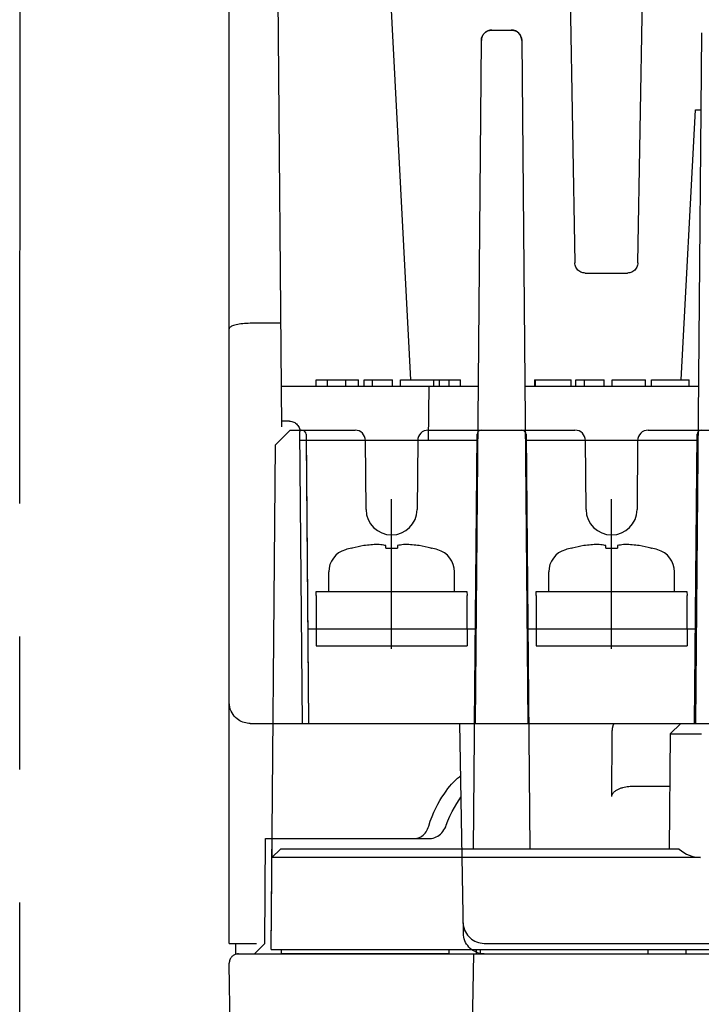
# Model space of a CAD drawing. Header units: millimetres. Extents: x 62 to 821, y -192 to 620.
# Tile 2 of 32: x 304 to 336, y -150 to -103. Entities that reach past the tile are written whole.
import ezdxf

# ---------------------------------------------------------------- set-up
doc = ezdxf.new("R2010")
doc.units = ezdxf.units.MM
doc.linetypes.add('PHANTOMX2', pattern=[127, 63.5, -12.7, 12.7, -12.7, 12.7, -12.7])
for name, color, linetype in [('10', 3, 'CONTINUOUS'), ('17', 6, 'CONTINUOUS'), ('18', 1, 'PHANTOMX2')]:
    doc.layers.add(name, color=color, linetype=linetype)

msp = doc.modelspace()

# ---------------------------------------------------------------- linework, layer by layer
at = {"layer": '10'}
for p, q in [((316.059, -122.763), (315.591, -69.122)), ((313.55, -147.428), (313.55, -77.428)), ((322.226, -120.528), (320.46, -86.828)), ((329.551, -86.828), (330.041, -114.937)), ((333.058, -114.937), (333.549, -86.828)), ((326.084, -103.828), (327.015, -103.828)), ((327.015, -103.828), (327.055, -103.829)), ((325.3, -136.928), (325.584, -104.324)), ((327.515, -104.324), (327.8, -136.928)), ((336.088, -103.959), (335.8, -136.928)), ((335.124, -120.528), (335.8, -107.628)), ((335.8, -107.628), (336.056, -107.628)), ((330.541, -115.428), (332.558, -115.428)), ((316.016, -117.828), (314.55, -117.828)), ((317.705, -120.828), (317.705, -120.528)), ((317.705, -120.528), (319.725, -120.528)), ((318.247, -120.828), (318.247, -120.528)), ((319.121, -120.828), (319.121, -120.528)), ((319.725, -120.828), (319.725, -120.528)), ((319.991, -120.828), (319.991, -120.528)), ((319.991, -120.528), (321.338, -120.528)), ((320.394, -120.828), (320.394, -120.528)), ((321.338, -120.828), (321.338, -120.528)), ((321.722, -120.828), (321.722, -120.528)), ((321.722, -120.528), (323.313, -120.528)), ((323.313, -120.828), (323.313, -120.528)), ((323.316, -120.828), (323.316, -120.528)), ((323.316, -120.528), (324.586, -120.528)), ((323.587, -120.828), (323.587, -120.528)), ((324.044, -120.828), (324.044, -120.528)), ((324.586, -120.828), (324.586, -120.528)), ((328.123, -120.528), (328.123, -120.828)), ((328.123, -120.528), (329.872, -120.528)), ((328.165, -120.828), (328.165, -120.528)), ((329.872, -120.828), (329.872, -120.528)), ((330.098, -120.828), (330.098, -120.528)), ((330.098, -120.528), (331.445, -120.528)), ((330.501, -120.828), (330.501, -120.528)), ((331.445, -120.828), (331.445, -120.528)), ((331.83, -120.828), (331.83, -120.528)), ((331.83, -120.528), (333.421, -120.528)), ((333.421, -120.828), (333.421, -120.528)), ((333.708, -120.828), (333.708, -120.528)), ((333.708, -120.528), (335.504, -120.528)), ((335.504, -120.828), (335.504, -120.528)), ((316.042, -120.828), (325.44, -120.828)), ((323.083, -120.828), (323.05, -123.428)), ((327.659, -120.828), (335.94, -120.828)), ((316.428, -122.504), (316.057, -122.504)), ((317.05, -136.928), (316.928, -122.999)), ((325.418, -123.428), (316.932, -123.428)), ((317.221, -123.428), (317.339, -136.928)), ((325.261, -136.928), (325.378, -123.428)), ((335.918, -123.428), (327.682, -123.428)), ((327.721, -123.428), (327.839, -136.928)), ((335.761, -136.928), (335.878, -123.428)), ((314.55, -136.928), (346.3, -136.928)), ((324.725, -146.945), (324.55, -136.928)), ((315.252, -147.428), (315.279, -142.428)), ((315.279, -142.428), (323.062, -142.428)), ((315.55, -147.728), (315.596, -142.428)), ((315.589, -143.328), (315.592, -142.928)), ((315.589, -143.328), (315.996, -142.928)), ((315.592, -142.928), (315.592, -142.928)), ((315.612, -143.327), (315.599, -143.328)), ((315.643, -143.327), (315.612, -143.327)), ((315.701, -143.327), (315.643, -143.327)), ((315.827, -143.327), (315.701, -143.327)), ((316.059, -143.326), (315.827, -143.327)), ((324.655, -142.928), (315.996, -142.928)), ((316.273, -143.327), (316.059, -143.326)), ((316.513, -143.327), (316.273, -143.327)), ((316.773, -143.327), (316.513, -143.327)), ((317.088, -143.328), (316.773, -143.327)), ((324.588, -143.328), (317.088, -143.328)), ((324.614, -143.328), (324.598, -143.328)), ((324.662, -143.327), (324.614, -143.328)), ((313.55, -147.428), (314.85, -147.428)), ((313.85, -147.428), (313.85, -147.928)), ((314.75, -147.928), (315.252, -147.428)), ((325.716, -147.428), (337.384, -147.428)), ((313.85, -147.928), (381.25, -147.928)), ((315.55, -147.728), (325.125, -147.728)), ((324.55, -147.715), (324.55, -147.728)), ((325.213, -147.928), (324.558, -185.437)), ((325.35, -147.928), (325.35, -147.854)), ((325.55, -147.928), (325.55, -147.912)), ((313.55, -148.428), (313.55, -148.378)), ((314.204, -185.928), (313.55, -148.428))]:
    msp.add_line(p, q, dxfattribs=at)
for points in [[(325.584, -104.324), (325.586, -104.284), (325.591, -104.246), (325.599, -104.208), (325.61, -104.17), (325.623, -104.134), (325.64, -104.099), (325.659, -104.065), (325.681, -104.033), (325.705, -104.002), (325.731, -103.974), (325.76, -103.947), (325.79, -103.923), (325.823, -103.902), (325.857, -103.883), (325.892, -103.866), (325.928, -103.853), (325.966, -103.842), (326.004, -103.834), (326.044, -103.83), (326.084, -103.828)], [(327.055, -103.829), (327.093, -103.834), (327.131, -103.842), (327.169, -103.852), (327.205, -103.865), (327.241, -103.882), (327.274, -103.9), (327.307, -103.922), (327.338, -103.946), (327.366, -103.972), (327.393, -104), (327.417, -104.031), (327.439, -104.063), (327.458, -104.096), (327.475, -104.131), (327.489, -104.168), (327.5, -104.205), (327.508, -104.244)], [(327.508, -104.244), (327.513, -104.283), (327.515, -104.324)], [(330.541, -115.428), (330.486, -115.425), (330.431, -115.416), (330.378, -115.401), (330.326, -115.38), (330.278, -115.353), (330.232, -115.321), (330.191, -115.285), (330.153, -115.244), (330.121, -115.199), (330.093, -115.151), (330.072, -115.1), (330.055, -115.046), (330.045, -114.992), (330.041, -114.937)], [(333.058, -114.937), (333.054, -114.992), (333.044, -115.046), (333.028, -115.1), (333.006, -115.151), (332.979, -115.199), (332.946, -115.244), (332.909, -115.285), (332.867, -115.321), (332.822, -115.353), (332.773, -115.38), (332.722, -115.401), (332.668, -115.416), (332.614, -115.425), (332.558, -115.428)], [(314.55, -117.828), (314.459, -117.829), (314.37, -117.832), (314.281, -117.837), (314.195, -117.845), (314.111, -117.854), (314.031, -117.865), (313.955, -117.878), (313.883, -117.893), (313.817, -117.91), (313.758, -117.928), (313.704, -117.947), (313.658, -117.968), (313.62, -117.99), (313.589, -118.013), (313.567, -118.036), (313.554, -118.06), (313.55, -118.084)], [(316.428, -122.504), (316.48, -122.506), (316.532, -122.514), (316.582, -122.528), (316.631, -122.546), (316.677, -122.57), (316.721, -122.598), (316.761, -122.631), (316.798, -122.667), (316.831, -122.708), (316.86, -122.751), (316.884, -122.797), (316.903, -122.845), (316.917, -122.896), (316.925, -122.947), (316.928, -122.999)], [(314.55, -136.928), (314.48, -136.926), (314.41, -136.918), (314.339, -136.906), (314.269, -136.888), (314.199, -136.864), (314.128, -136.835), (314.058, -136.799), (313.989, -136.756), (313.922, -136.706), (313.856, -136.648), (313.794, -136.582), (313.736, -136.509), (313.683, -136.427), (313.637, -136.337), (313.6, -136.242), (313.573, -136.14), (313.556, -136.035), (313.55, -135.928)], [(323.074, -141.828), (323.148, -141.599), (323.231, -141.379), (323.32, -141.169), (323.413, -140.97), (323.509, -140.784), (323.608, -140.609), (323.706, -140.448), (323.804, -140.3), (323.899, -140.165), (323.992, -140.042), (324.081, -139.931), (324.165, -139.832), (324.244, -139.745), (324.317, -139.669), (324.384, -139.604), (324.443, -139.549), (324.493, -139.505), (324.535, -139.471), (324.567, -139.447), (324.586, -139.433), (324.593, -139.428)], [(323.91, -141.794), (323.992, -141.576), (324.087, -141.354), (324.19, -141.141), (324.297, -140.939), (324.409, -140.748), (324.524, -140.57), (324.611, -140.445)], [(322.361, -142.428), (322.431, -142.425), (322.499, -142.414), (322.565, -142.397), (322.629, -142.374), (322.69, -142.344), (322.748, -142.308), (322.802, -142.266), (322.853, -142.218), (322.901, -142.164), (322.944, -142.106), (322.983, -142.042), (323.018, -141.975), (323.048, -141.903), (323.074, -141.828)], [(323.062, -142.428), (323.124, -142.426), (323.203, -142.416), (323.281, -142.399), (323.357, -142.375), (323.431, -142.344), (323.503, -142.306), (323.571, -142.261), (323.635, -142.209), (323.695, -142.15), (323.751, -142.086), (323.801, -142.016), (323.845, -141.942), (323.884, -141.862), (323.91, -141.794)], [(315.599, -143.328), (315.594, -143.328), (315.591, -143.328), (315.589, -143.328)], [(324.598, -143.328), (324.593, -143.328), (324.59, -143.328), (324.588, -143.328)], [(324.716, -146.445), (324.722, -146.537), (324.736, -146.627), (324.758, -146.715), (324.788, -146.802), (324.826, -146.885), (324.872, -146.964), (324.924, -147.039), (324.983, -147.108), (325.048, -147.172), (325.119, -147.23), (325.195, -147.281), (325.275, -147.325), (325.358, -147.362), (325.445, -147.391), (325.534, -147.411), (325.625, -147.424), (325.716, -147.428)], [(325.725, -147.928), (325.633, -147.924), (325.543, -147.911), (325.454, -147.891), (325.367, -147.862), (325.283, -147.825), (325.203, -147.781), (325.128, -147.73), (325.057, -147.672), (324.992, -147.608), (324.933, -147.539), (324.88, -147.464), (324.835, -147.385), (324.797, -147.302), (324.767, -147.215), (324.744, -147.127), (324.73, -147.037), (324.725, -146.945)], [(314, -147.928), (313.95, -147.931), (313.887, -147.942), (313.827, -147.962), (313.778, -147.987), (313.738, -148.012), (313.706, -148.037), (313.68, -148.062), (313.658, -148.085), (313.64, -148.107), (313.625, -148.128), (313.613, -148.148), (313.603, -148.166), (313.594, -148.183), (313.587, -148.199), (313.581, -148.213), (313.576, -148.227), (313.572, -148.239), (313.568, -148.251), (313.565, -148.261), (313.563, -148.271), (313.561, -148.28), (313.559, -148.288), (313.557, -148.296), (313.556, -148.304), (313.555, -148.31), (313.554, -148.317), (313.553, -148.323), (313.552, -148.329), (313.552, -148.335), (313.551, -148.34), (313.551, -148.345), (313.551, -148.35), (313.55, -148.355), (313.55, -148.36), (313.55, -148.364), (313.55, -148.369), (313.55, -148.373), (313.55, -148.378)]]:
    msp.add_lwpolyline(points, dxfattribs=at)
for centre, start, end in [((326.084, -104.328), 90, 179.5), ((327.015, -104.328), 0.5, 90)]:
    msp.add_arc(centre, 0.5, start, end, dxfattribs=at)
at = {"layer": '17'}
for p, q in [((315.76, -123.634), (316.466, -122.928)), ((316.466, -122.928), (319.554, -122.928)), ((317.219, -123.126), (317.339, -136.928)), ((323.045, -122.928), (330.054, -122.928)), ((325.208, -142.928), (325.381, -123.126)), ((327.719, -123.126), (327.891, -142.928)), ((333.545, -122.928), (340.554, -122.928)), ((335.761, -136.928), (335.881, -123.126)), ((320.083, -126.722), (320.054, -123.424)), ((322.545, -123.424), (322.517, -126.722)), ((330.583, -126.722), (330.554, -123.424)), ((333.045, -123.424), (333.017, -126.722)), ((315.55, -147.728), (315.76, -123.634)), ((321.3, -133.367), (321.3, -126.23)), ((331.8, -133.367), (331.8, -126.23)), ((319.399, -128.557), (319.42, -128.557)), ((321.019, -128.557), (321.019, -128.442)), ((321.019, -128.557), (321.579, -128.557)), ((321.019, -128.557), (321.299, -128.557)), ((321.579, -128.442), (321.579, -128.557)), ((323.178, -128.557), (323.199, -128.557)), ((329.899, -128.557), (329.92, -128.557)), ((331.519, -128.557), (331.519, -128.442)), ((331.519, -128.557), (332.079, -128.557)), ((331.519, -128.557), (331.799, -128.557)), ((332.079, -128.442), (332.079, -128.557)), ((333.678, -128.557), (333.699, -128.557)), ((318.299, -130.628), (318.299, -129.695)), ((324.299, -130.628), (324.299, -129.695)), ((328.799, -130.628), (328.799, -129.695)), ((334.799, -130.628), (334.799, -129.695)), ((317.7, -130.828), (317.699, -130.628)), ((317.699, -130.628), (324.899, -130.628)), ((324.899, -130.628), (324.9, -130.828)), ((328.2, -130.828), (328.199, -130.628)), ((328.199, -130.628), (335.399, -130.628)), ((335.399, -130.628), (335.4, -130.828)), ((317.7, -130.828), (317.7, -132.428)), ((324.9, -132.428), (324.9, -130.828)), ((328.2, -130.828), (328.2, -132.428)), ((335.4, -132.428), (335.4, -130.828)), ((325.3, -132.428), (317.3, -132.428)), ((317.7, -132.428), (317.7, -133.228)), ((324.9, -132.428), (317.7, -132.428)), ((324.9, -132.428), (324.9, -133.228)), ((335.8, -132.428), (327.8, -132.428)), ((328.2, -132.428), (328.2, -133.228)), ((335.4, -132.428), (328.2, -132.428)), ((335.4, -132.428), (335.4, -133.228)), ((317.7, -133.228), (324.9, -133.228)), ((328.2, -133.228), (335.4, -133.228)), ((315.644, -136.928), (325.261, -136.928)), ((327.839, -136.928), (337.956, -136.928)), ((335.102, -136.928), (334.598, -137.432)), ((335.102, -136.928), (334.598, -137.432)), ((331.805, -140.422), (331.831, -137.424)), ((334.598, -137.432), (334.55, -142.928)), ((332.765, -139.928), (334.576, -139.928)), ((315.589, -143.328), (315.592, -142.928)), ((315.589, -143.328), (315.996, -142.928)), ((315.592, -142.928), (315.592, -142.928)), ((335.026, -142.928), (315.996, -142.928)), ((324.588, -143.328), (317.088, -143.328)), ((336.046, -143.328), (324.588, -143.328)), ((324.614, -143.328), (324.598, -143.328)), ((324.652, -143.327), (324.614, -143.328)), ((324.753, -143.327), (324.652, -143.327)), ((324.97, -143.327), (324.753, -143.327)), ((325.175, -143.327), (324.97, -143.327)), ((325.582, -143.326), (325.175, -143.327)), ((326.006, -143.327), (325.582, -143.326)), ((326.621, -143.327), (326.006, -143.327)), ((315.55, -147.728), (379.55, -147.728)), ((316.05, -147.928), (316.048, -147.728)), ((324.05, -147.928), (316.05, -147.928)), ((324.05, -147.928), (324.052, -147.728)), ((324.55, -147.715), (324.55, -147.728)), ((325.35, -147.928), (325.35, -147.728)), ((325.35, -147.928), (335.35, -147.928)), ((325.55, -147.928), (325.548, -147.728)), ((333.55, -147.928), (333.552, -147.728)), ((335.35, -147.728), (335.35, -147.928))]:
    msp.add_line(p, q, dxfattribs=at)
for points in [[(324.598, -143.328), (324.593, -143.328), (324.59, -143.328), (324.588, -143.328)], [(327.588, -143.328), (327.512, -143.328), (327.437, -143.328), (326.621, -143.327)]]:
    msp.add_lwpolyline(points, dxfattribs=at)
for centre, radius, start, end in [((317.019, -123.128), 0.2, 0.5, 90), ((319.554, -123.428), 0.5, 0.5, 90), ((323.045, -123.428), 0.5, 90, 179.5), ((325.581, -123.128), 0.2, 90, 179.5), ((327.519, -123.128), 0.2, 0.5, 90), ((330.054, -123.428), 0.5, 0.5, 90), ((333.545, -123.428), 0.5, 90, 179.5), ((336.081, -123.128), 0.2, 90, 179.5), ((321.3, -126.711), 1.217, 180.5, 359.5), ((331.8, -126.711), 1.217, 180.5, 359.5), ((319.399, -129.695), 1.1, 105.9836, 180), ((321.299, -136.328), 8, 103.739, 105.9836), ((321.299, -136.328), 7.995, 99.4977, 103.5946), ((320.849, -134.366), 5.987, 92.017, 98.3522), ((321.749, -134.362), 5.983, 81.6446, 87.9822), ((321.299, -136.328), 7.995, 76.4054, 80.5023), ((321.299, -136.328), 8, 74.0164, 76.261), ((323.199, -129.695), 1.1, 0, 74.0164), ((329.899, -129.695), 1.1, 105.9836, 180), ((331.799, -136.328), 8, 103.739, 105.9836), ((331.799, -136.328), 7.995, 99.4977, 103.5946), ((331.349, -134.366), 5.987, 92.017, 98.3522), ((332.249, -134.362), 5.983, 81.6446, 87.9822), ((331.799, -136.328), 7.995, 76.4054, 80.5023), ((331.799, -136.328), 8, 74.0164, 76.261), ((333.699, -129.695), 1.1, 0, 74.0164), ((331.581, -137.421), 0.25, 359.5, 359.842)]:
    msp.add_arc(centre, radius, start, end, dxfattribs=at)
msp.add_ellipse((336.059, -141.841), major_axis=(1.391, 0.569), ratio=0.987628, start_param=-2.714545, end_param=-1.963514, dxfattribs=at)
for points, knots in [([(321.019, -128.442), (320.988, -128.434), (320.862, -128.406), (320.735, -128.388), (320.639, -128.383)], [0, 0, 0, 0, 0.252408, 1, 1, 1, 1]), ([(321.959, -128.383), (321.928, -128.385), (321.8, -128.395), (321.673, -128.419), (321.579, -128.442)], [0, 0, 0, 0, 0.248275, 1, 1, 1, 1]), ([(331.519, -128.442), (331.488, -128.434), (331.362, -128.406), (331.235, -128.388), (331.139, -128.383)], [0, 0, 0, 0, 0.252408, 1, 1, 1, 1]), ([(332.459, -128.383), (332.428, -128.385), (332.3, -128.395), (332.173, -128.419), (332.079, -128.442)], [0, 0, 0, 0, 0.248275, 1, 1, 1, 1]), ([(331.831, -137.422), (331.831, -137.389), (331.832, -137.325), (331.838, -137.247), (331.845, -137.187), (331.851, -137.146), (331.858, -137.107), (331.865, -137.071), (331.874, -137.039), (331.883, -137.01), (331.892, -136.986), (331.902, -136.966), (331.911, -136.951), (331.918, -136.942), (331.924, -136.937), (331.929, -136.933), (331.935, -136.93), (331.94, -136.928), (331.944, -136.928), (331.946, -136.928)], [0, 0, 0, 0, 0.186512, 0.365411, 0.449904, 0.530068, 0.605224, 0.674774, 0.738207, 0.795115, 0.845205, 0.888338, 0.924587, 0.940259, 0.954413, 0.967203, 0.978851, 0.989655, 1, 1, 1, 1]), ([(334.598, -137.432), (334.598, -137.432), (334.598, -137.432), (334.598, -137.432), (334.598, -137.432), (334.599, -137.432), (334.6, -137.432), (334.601, -137.432), (334.602, -137.432), (334.604, -137.432), (334.606, -137.432), (334.61, -137.432), (334.615, -137.432), (334.621, -137.432), (334.628, -137.432), (334.635, -137.431), (334.644, -137.431), (334.653, -137.431), (334.668, -137.431), (334.688, -137.431), (334.714, -137.431), (334.744, -137.431), (334.777, -137.431), (334.814, -137.431), (334.853, -137.431), (334.895, -137.431), (334.958, -137.431), (335.042, -137.431), (335.151, -137.431), (335.268, -137.431), (335.394, -137.431), (335.527, -137.431), (335.664, -137.431), (335.807, -137.432), (335.951, -137.432), (336.049, -137.432), (336.098, -137.432)], [0, 0, 0, 0, 0.000041, 0.000117, 0.00038, 0.000793, 0.001354, 0.002066, 0.002927, 0.003937, 0.005097, 0.007864, 0.011226, 0.015182, 0.019729, 0.024863, 0.030583, 0.036885, 0.043764, 0.05924, 0.076974, 0.096923, 0.11904, 0.14327, 0.169557, 0.197837, 0.228043, 0.293935, 0.366601, 0.445345, 0.529411, 0.617992, 0.710239, 0.805267, 0.902165, 1, 1, 1, 1]), ([(331.805, -140.422), (331.805, -140.41), (331.807, -140.386), (331.816, -140.35), (331.83, -140.317), (331.854, -140.275), (331.892, -140.227), (331.945, -140.178), (332.004, -140.135), (332.066, -140.097), (332.13, -140.064), (332.197, -140.035), (332.265, -140.01), (332.358, -139.981), (332.476, -139.953), (332.62, -139.933), (332.717, -139.928), (332.765, -139.928)], [0, 0, 0, 0, 0.031231, 0.062466, 0.093707, 0.124954, 0.187398, 0.249881, 0.312383, 0.374893, 0.437409, 0.499928, 0.562448, 0.624969, 0.749979, 0.874991, 1, 1, 1, 1]), ([(317.088, -143.328), (316.992, -143.328), (316.804, -143.327), (316.572, -143.327), (316.395, -143.327), (316.27, -143.327), (316.154, -143.326), (316.046, -143.326), (315.947, -143.326), (315.86, -143.327), (315.783, -143.327), (315.727, -143.327), (315.688, -143.327), (315.664, -143.327), (315.643, -143.327), (315.626, -143.327), (315.612, -143.327), (315.602, -143.327), (315.596, -143.328), (315.593, -143.328), (315.591, -143.328), (315.589, -143.328), (315.589, -143.328)], [0, 0, 0, 0, 0.191746, 0.376379, 0.463871, 0.547053, 0.625152, 0.697442, 0.763251, 0.821969, 0.87305, 0.916019, 0.934334, 0.950477, 0.964411, 0.976104, 0.985529, 0.992663, 0.995365, 0.99749, 0.999035, 1, 1, 1, 1])]:
    msp.add_open_spline(points, degree=3, knots=knots, dxfattribs=at)
at = {"layer": '18', "ltscale": 0.5}
msp.add_line((303.55, -189.928), (303.58, -50.428), dxfattribs=at)

doc.saveas('drawing.dxf')
